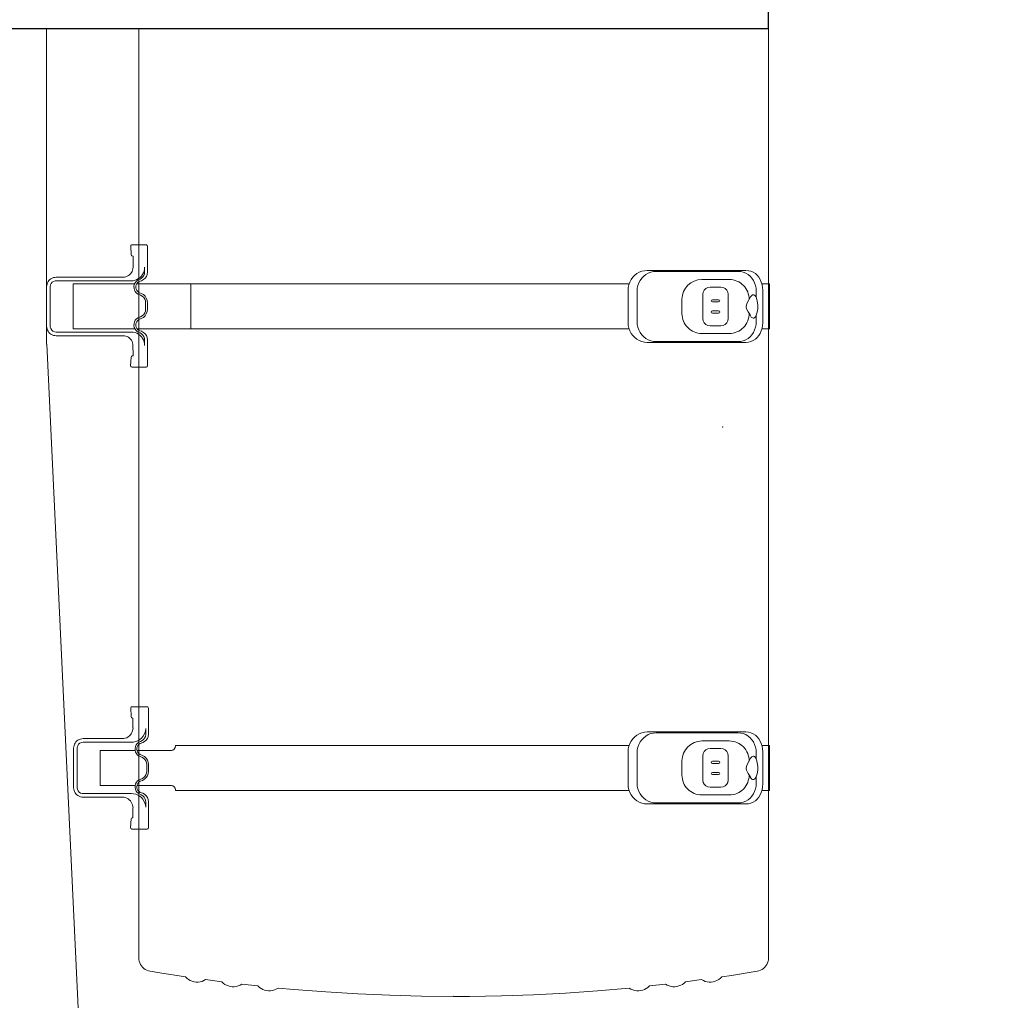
# Model space of a CAD drawing. Header units: millimetres. Extents: x 2204655785 to 2205143108, y 485765510 to 486291538.
# Tile 102 of 156: x 2204987336 to 2204988486, y 486184407 to 486185552. Entities that reach past the tile are written whole.
import ezdxf
from ezdxf.enums import TextEntityAlignment as Align
from ezdxf.lldxf.tags import DXFTag

# ---------------------------------------------------------------- set-up
doc = ezdxf.new("R2010")
doc.units = ezdxf.units.MM
doc.linetypes.add('НЕВИДИМАЯX2', pattern=[19.05, 12.7, -6.35])
for name, color, linetype in [('206ППР Панелевоз', 7, 'Continuous'), ('ППР_Автокран СКАТ-40', 7, 'Continuous'), ('ППР_Автокран_Опасная зона', 1, 'Continuous'), ('ППР_Опасная зона от крана', 1, 'Continuous'), ('ППР_Разрез', 5, 'Continuous'), ('ППР_Стрела', 7, 'Continuous')]:
    doc.layers.add(name, color=color, linetype=linetype)
doc.styles.add('ППРк_М1-1', font='GOST_Common Italic.ttf', dxfattribs={"height": 800})
doc.styles.add('ППРк_М1-1кран', font='GOST_Common Italic.ttf', dxfattribs={"width": 0.8, "height": 600})
tags = doc.linetypes.add('опасная зона_Кран', pattern='A,30,-8,4,-8,30,-8,4,-8,30,-8,4,[230,Bbox.shx,S=2.5,R=0,X=0,Y=-10],-6', length=148).pattern_tags.tags
tags[24] = DXFTag(74, 5)

# ---------------------------------------------------------------- blocks, each defined once
blk = doc.blocks.new('*U374')
at = {"layer": 'ППР_Опасная зона от крана', "linetype": 'опасная зона_Кран', "lineweight": 80, "ltscale": 100}
blk.add_arc((29475, 0), 54570, 270, 90, dxfattribs=at)
at = {"layer": 'ППР_Стрела', "linetype": 'НЕВИДИМАЯX2', "lineweight": 50, "ltscale": 100}
blk.add_arc((29475, 0), 38700, 270, 90, dxfattribs=at)
at = {"layer": 'ППР_Стрела', "linetype": 'Continuous', "lineweight": 100}
blk.add_arc((29475, 0), 35000, 270, 90, dxfattribs=at)
at = {"style": 'ППРк_М1-1', "width": 0.8}
for tag, p, height, flags in [('ОПАСНАЯ_ЗОНА', (25480.86, 21929.55), 800, 1), ('ОТЛЕТ_ГРУЗА', (25413.72, 20678.22), 800, 1), ('Кол-во_элементов', (2695.66, -1978.25), 1200, 8)]:
    blk.add_attdef(tag, p, '', height=height, dxfattribs=dict(at, flags=flags))
at = {"style": 'ППРк_М1-1', "width": 0.8, "flags": 8}
blk.add_attdef('МАРКА_КРАНА', text='', height=1200, dxfattribs=at).set_placement((8837.5, 818.17), align=Align.CENTER)
blk.add_attdef('ВЫСОТА', text='', height=1200, dxfattribs=at).set_placement((9134.89, -8454.02), align=Align.MIDDLE_CENTER)
at = {"layer": 'Defpoints', "style": 'ППРк_М1-1', "width": 0.8, "flags": 1}
for tag, p in [('МАКСИМАЛЬНАЯ_ДЛИНА_ГРУЗА', (25470.43, 19233.22)), ('ШИРИНА_ГРУЗА', (25397.01, 17803.51))]:
    blk.add_attdef(tag, p, '', height=800, dxfattribs=at)
at = {"layer": 'ППР_Разрез', "style": 'ППРк_М1-1кран', "width": 0.8, "flags": 8}
for tag, p in [('РАЗРЕЗ2', (-1027.85, 55181.17)), ('РАЗРЕЗ', (-1731.87, -54129.29))]:
    blk.add_attdef(tag, p, '', height=800, dxfattribs=at)
at = {"layer": 'ППР_Стрела', "style": 'ППРк_М1-1кран', "width": 0.8, "flags": 8}
for tag, p in [('ВЫСОТА_КРЮКА_ГОРИЗ', (-22781.64, 24557.61)), ('ВЫСОТА_КРЮКА_НАКЛ', (-23522.06, 23711.4)), ('ГАБАРИТ_СТРЕЛЫ', (-25019.84, 21408.72)), ('ВЫЛЕТ', (-19745.38, 16966.54))]:
    blk.add_attdef(tag, p, '', height=800, rotation=317, dxfattribs=at)
blk = doc.blocks.new('*U420')
at = {"layer": 'ППР_Опасная зона от крана', "linetype": 'опасная зона_Кран', "lineweight": 80, "ltscale": 100}
blk.add_arc((135, 0), 50270, 90, 270, dxfattribs=at)
at = {"layer": 'ППР_Стрела', "linetype": 'НЕВИДИМАЯX2', "lineweight": 50, "ltscale": 100}
blk.add_arc((135, 0), 38700, 90, 270, dxfattribs=at)
at = {"layer": 'ППР_Стрела', "linetype": 'Continuous', "lineweight": 100}
blk.add_arc((135, 0), 30700, 90, 270, dxfattribs=at)
at = {"style": 'ППРк_М1-1', "width": 0.8}
for tag, p, height, flags in [('ОПАСНАЯ_ЗОНА', (25480.86, 21929.55), 800, 1), ('ОТЛЕТ_ГРУЗА', (25413.72, 20678.22), 800, 1), ('Кол-во_элементов', (2695.66, -1978.25), 1200, 8)]:
    blk.add_attdef(tag, p, '', height=height, dxfattribs=dict(at, flags=flags))
at = {"style": 'ППРк_М1-1', "width": 0.8, "flags": 8}
blk.add_attdef('МАРКА_КРАНА', text='', height=1200, dxfattribs=at).set_placement((8837.5, 818.17), align=Align.CENTER)
blk.add_attdef('ВЫСОТА', text='', height=1200, dxfattribs=at).set_placement((9134.89, -8454.02), align=Align.MIDDLE_CENTER)
at = {"layer": 'Defpoints', "style": 'ППРк_М1-1', "width": 0.8, "flags": 1}
for tag, p in [('МАКСИМАЛЬНАЯ_ДЛИНА_ГРУЗА', (25470.43, 19233.22)), ('ШИРИНА_ГРУЗА', (25397.01, 17803.51))]:
    blk.add_attdef(tag, p, '', height=800, dxfattribs=at)
at = {"layer": 'ППР_Разрез', "style": 'ППРк_М1-1кран', "width": 0.8, "flags": 8}
for tag, p in [('РАЗРЕЗ2', (-1027.85, 55181.17)), ('РАЗРЕЗ', (-1731.87, -54129.29))]:
    blk.add_attdef(tag, p, '', height=800, dxfattribs=at)
at = {"layer": 'ППР_Стрела', "style": 'ППРк_М1-1кран', "width": 0.8, "flags": 8}
for tag, p in [('ВЫСОТА_КРЮКА_ГОРИЗ', (-19652.89, 21607.87)), ('ГАБАРИТ_СТРЕЛЫ', (-25019.84, 21408.72)), ('ВЫСОТА_КРЮКА_НАКЛ', (-20393.31, 20761.66)), ('ВЫЛЕТ', (-16616.63, 14016.8))]:
    blk.add_attdef(tag, p, '', height=800, rotation=317, dxfattribs=at)
blk = doc.blocks.new('*U53')
blk.add_lwpolyline([(7446.2, 1251.1), (4884, 1251.1), (4884, -1246.3), (7446.2, -1246.3)], close=True)
at = {"layer": '206ППР Панелевоз', "lineweight": 5}
for p, q in [((7446.2, 1251.1), (8502.5, 1251.1)), ((7742.1, 1242.8), (7739.2, 1241.6)), ((7745.2, 1243.7), (7742.1, 1242.8)), ((7796.8, 1252.3), (7744.3, 1252.3)), ((7744.3, 1252.3), (7744.3, 1243.5)), ((7748.4, 1244.3), (7745.2, 1243.7)), ((7751.7, 1244.5), (7748.4, 1244.3)), ((7789.5, 1244.5), (7751.7, 1244.5)), ((7789.5, 1244.5), (7792.8, 1244.3)), ((7792.8, 1244.3), (7796, 1243.7)), ((7796, 1243.7), (7799.1, 1242.8)), ((7796.8, 1252.3), (7796.8, 1243.5)), ((7799.1, 1242.8), (7802, 1241.6)), ((8280.8, 1242.8), (8277.9, 1241.6)), ((8283.9, 1243.7), (8280.8, 1242.8)), ((8335.5, 1252.3), (8283, 1252.3)), ((8283, 1252.3), (8283, 1243.5)), ((8287.1, 1244.3), (8283.9, 1243.7)), ((8290.4, 1244.5), (8287.1, 1244.3)), ((8328.2, 1244.5), (8290.4, 1244.5)), ((8328.2, 1244.5), (8331.5, 1244.3)), ((8331.5, 1244.3), (8334.7, 1243.7)), ((8334.7, 1243.7), (8337.8, 1242.8)), ((8335.5, 1252.3), (8335.5, 1243.5)), ((8337.8, 1242.8), (8340.7, 1241.6)), ((8502.5, 1251.1), (8531, 1251.1)), ((8531, 1251.1), (8533.1, 1251)), ((8533.1, 1251), (8535, 1250.6)), ((8535, 1250.6), (8536.9, 1250)), ((8536.9, 1250), (8538.8, 1249.1)), ((8538.8, 1249.1), (8540.4, 1248)), ((8540.4, 1248), (8542, 1246.7)), ((8542, 1246.7), (8543.3, 1245.2)), ((8543.3, 1245.2), (8544.5, 1243.6)), ((8544.5, 1243.6), (8545.4, 1241.8)), ((7729.5, 1230.6), (7728.8, 1227.8)), ((7730.7, 1233.3), (7729.5, 1230.6)), ((7732.2, 1235.8), (7730.7, 1233.3)), ((7734.2, 1238), (7732.2, 1235.8)), ((7736.5, 1240), (7734.2, 1238)), ((7737.6, 1231.8), (7735.3, 1229.7)), ((7739.2, 1241.6), (7736.5, 1240)), ((7740.2, 1233.6), (7737.6, 1231.8)), ((7743.1, 1235), (7740.2, 1233.6)), ((7746.2, 1236), (7743.1, 1235)), ((7749.4, 1236.6), (7746.2, 1236)), ((7752.7, 1236.8), (7749.4, 1236.6)), ((7760.3, 1236.8), (7752.7, 1236.8)), ((7757, 1233.9), (7756.9, 1233.1)), ((7756.9, 1233.1), (7757.1, 1232.4)), ((7757.4, 1234.7), (7757, 1233.9)), ((7757.1, 1232.4), (7757.6, 1231.7)), ((7758.1, 1235.5), (7757.4, 1234.7)), ((7757.6, 1231.7), (7759.2, 1230.3)), ((7759, 1236.2), (7758.1, 1235.5)), ((7760.9, 1237.1), (7759, 1236.2)), ((7764.5, 1238.1), (7760.9, 1237.1)), ((7768.8, 1238.6), (7764.5, 1238.1)), ((7773.3, 1238.6), (7768.8, 1238.6)), ((7777.4, 1237.9), (7773.3, 1238.6)), ((7780.9, 1236.8), (7777.4, 1237.9)), ((7788.4, 1236.8), (7780.9, 1236.8)), ((7783.1, 1235.5), (7780.9, 1236.8)), ((7780.9, 1229.8), (7782.9, 1231)), ((7782.9, 1231), (7783.6, 1231.7)), ((7783.8, 1234.7), (7783.1, 1235.5)), ((7783.6, 1231.7), (7784, 1232.4)), ((7784.1, 1233.9), (7783.8, 1234.7)), ((7784, 1232.4), (7784.2, 1233.1)), ((7784.2, 1233.1), (7784.1, 1233.9)), ((7788.4, 1236.8), (7791.7, 1236.6)), ((7791.7, 1236.6), (7794.9, 1236)), ((7794.9, 1236), (7798, 1235)), ((7798, 1235), (7800.9, 1233.6)), ((7800.9, 1233.6), (7803.6, 1231.8)), ((7802, 1241.6), (7804.6, 1240)), ((7803.6, 1231.8), (7805.9, 1229.7)), ((7804.6, 1240), (7806.9, 1238)), ((7806.9, 1238), (7808.9, 1235.8)), ((7808.9, 1235.8), (7810.5, 1233.3)), ((7810.5, 1233.3), (7811.6, 1230.6)), ((7811.6, 1230.6), (7812.3, 1227.8)), ((8268.2, 1230.6), (8267.5, 1227.8)), ((8269.3, 1233.3), (8268.2, 1230.6)), ((8270.9, 1235.8), (8269.3, 1233.3)), ((8272.9, 1238), (8270.9, 1235.8)), ((8275.2, 1240), (8272.9, 1238)), ((8276.3, 1231.8), (8274, 1229.7)), ((8277.9, 1241.6), (8275.2, 1240)), ((8278.9, 1233.6), (8276.3, 1231.8)), ((8281.8, 1235), (8278.9, 1233.6)), ((8284.9, 1236), (8281.8, 1235)), ((8288.1, 1236.6), (8284.9, 1236)), ((8291.4, 1236.8), (8288.1, 1236.6)), ((8299, 1236.8), (8291.4, 1236.8)), ((8295.7, 1233.9), (8295.6, 1233.1)), ((8295.6, 1233.1), (8295.8, 1232.4)), ((8296.1, 1234.7), (8295.7, 1233.9)), ((8295.8, 1232.4), (8296.3, 1231.7)), ((8296.8, 1235.5), (8296.1, 1234.7)), ((8296.3, 1231.7), (8297.9, 1230.3)), ((8297.7, 1236.2), (8296.8, 1235.5)), ((8299.6, 1237.1), (8297.7, 1236.2)), ((8303.2, 1238.1), (8299.6, 1237.1)), ((8307.5, 1238.6), (8303.2, 1238.1)), ((8312, 1238.6), (8307.5, 1238.6)), ((8316.1, 1237.9), (8312, 1238.6)), ((8319.6, 1236.8), (8316.1, 1237.9)), ((8327.1, 1236.8), (8319.6, 1236.8)), ((8321.8, 1235.5), (8319.6, 1236.8)), ((8319.6, 1229.8), (8321.6, 1231)), ((8321.6, 1231), (8322.3, 1231.7)), ((8322.4, 1234.7), (8321.8, 1235.5)), ((8322.3, 1231.7), (8322.7, 1232.4)), ((8322.8, 1233.9), (8322.4, 1234.7)), ((8322.7, 1232.4), (8322.9, 1233.1)), ((8322.9, 1233.1), (8322.8, 1233.9)), ((8327.1, 1236.8), (8330.4, 1236.6)), ((8330.4, 1236.6), (8333.6, 1236)), ((8333.6, 1236), (8336.7, 1235)), ((8336.7, 1235), (8339.6, 1233.6)), ((8339.6, 1233.6), (8342.2, 1231.8)), ((8340.7, 1241.6), (8343.3, 1240)), ((8342.2, 1231.8), (8344.6, 1229.7)), ((8343.3, 1240), (8345.6, 1238)), ((8345.6, 1238), (8347.6, 1235.8)), ((8347.6, 1235.8), (8349.2, 1233.3)), ((8349.2, 1233.3), (8350.3, 1230.6)), ((8350.3, 1230.6), (8351, 1227.8)), ((8545.4, 1241.8), (8546.1, 1239.9)), ((8546.1, 1239.9), (8546.6, 1238)), ((8546.6, 1238), (8551.4, 1207.9)), ((7728.8, 1227.8), (7728.6, 1224.7)), ((7728.6, 1224.7), (7728.6, 1109.6)), ((7730.6, 1221.7), (7729.9, 1218.7)), ((7731.7, 1224.6), (7730.6, 1221.7)), ((7733.3, 1227.3), (7731.7, 1224.6)), ((7735.3, 1229.7), (7733.3, 1227.3)), ((7759.2, 1230.3), (7766.5, 1226.2)), ((7766.5, 1226.2), (7768.8, 1225.3)), ((7768.8, 1225.3), (7770.7, 1225)), ((7770.7, 1225), (7771.4, 1225.1)), ((7771.4, 1225.1), (7773.4, 1225.6)), ((7773.4, 1225.6), (7777, 1227.6)), ((7777, 1227.6), (7780.5, 1229.6)), ((7780.5, 1229.6), (7780.9, 1229.8)), ((7780.9, 1229.8), (7780.9, 1229.8)), ((7805.9, 1229.7), (7807.9, 1227.3)), ((7807.9, 1227.3), (7809.4, 1224.6)), ((7809.4, 1224.6), (7810.6, 1221.7)), ((7810.6, 1221.7), (7811.3, 1218.7)), ((7812.3, 1227.8), (7812.6, 1224.7)), ((7812.6, 1224.7), (7812.6, 1109.6)), ((8267.5, 1227.8), (8267.3, 1224.7)), ((8267.3, 1224.7), (8267.3, 1109.6)), ((8269.2, 1221.7), (8268.5, 1218.7)), ((8270.4, 1224.6), (8269.2, 1221.7)), ((8272, 1227.3), (8270.4, 1224.6)), ((8274, 1229.7), (8272, 1227.3)), ((8297.9, 1230.3), (8305.2, 1226.2)), ((8305.2, 1226.2), (8307.5, 1225.3)), ((8307.5, 1225.3), (8309.4, 1225)), ((8309.4, 1225), (8310, 1225.1)), ((8310, 1225.1), (8312, 1225.6)), ((8312, 1225.6), (8315.7, 1227.6)), ((8315.7, 1227.6), (8319.2, 1229.6)), ((8319.2, 1229.6), (8319.6, 1229.8)), ((8319.6, 1229.8), (8319.6, 1229.8)), ((8344.6, 1229.7), (8346.6, 1227.3)), ((8346.6, 1227.3), (8348.1, 1224.6)), ((8348.1, 1224.6), (8349.3, 1221.7)), ((8349.3, 1221.7), (8350, 1218.7)), ((8351, 1227.8), (8351.3, 1224.7)), ((8351.3, 1224.7), (8351.3, 1109.6)), ((7729.9, 1218.7), (7729.6, 1215.5)), ((7729.6, 1215.5), (7729.6, 1120.1)), ((7811.3, 1218.7), (7811.5, 1215.5)), ((7811.5, 1215.5), (7811.5, 1120.1)), ((8268.5, 1218.7), (8268.3, 1215.5)), ((8268.3, 1215.5), (8268.3, 1120.1)), ((8350, 1218.7), (8350.2, 1215.5)), ((8350.2, 1215.5), (8350.2, 1120.1)), ((8551.4, 1207.9), (8553.1, 1196.6)), ((7739.1, 1205.4), (7739.1, 1173.2)), ((7748, 1195.6), (7748.4, 1198.2)), ((7748.4, 1198.2), (7749.6, 1200.5)), ((7749.6, 1200.5), (7751.4, 1202.4)), ((7751.4, 1202.4), (7753.8, 1203.6)), ((7753.8, 1203.6), (7756.4, 1204)), ((7756.4, 1204), (7784.8, 1204)), ((7756.4, 1204), (7756.4, 1204)), ((7784.8, 1204), (7787.4, 1203.6)), ((7787.4, 1203.6), (7789.7, 1202.4)), ((7789.7, 1202.4), (7791.6, 1200.5)), ((7791.6, 1200.5), (7792.8, 1198.2)), ((7792.8, 1198.2), (7793.2, 1195.6)), ((7802.1, 1205.4), (7802.1, 1173.2)), ((8277.8, 1205.4), (8277.8, 1173.2)), ((8286.7, 1195.6), (8287.1, 1198.2)), ((8287.1, 1198.2), (8288.3, 1200.5)), ((8288.3, 1200.5), (8290.1, 1202.4)), ((8290.1, 1202.4), (8292.5, 1203.6)), ((8292.5, 1203.6), (8295.1, 1204)), ((8295.1, 1204), (8323.5, 1204)), ((8295.1, 1204), (8295.1, 1204)), ((8323.5, 1204), (8326.1, 1203.6)), ((8326.1, 1203.6), (8328.4, 1202.4)), ((8328.4, 1202.4), (8330.3, 1200.5)), ((8330.3, 1200.5), (8331.5, 1198.2)), ((8331.5, 1198.2), (8331.9, 1195.6)), ((8340.8, 1205.4), (8340.8, 1173.2)), ((8553.1, 1196.6), (8554.7, 1195)), ((7748, 1182.9), (7748, 1195.6)), ((7762.7, 1192.9), (7762.7, 1185.6)), ((7765.3, 1192.9), (7765.3, 1185.6)), ((7775.8, 1192.9), (7775.8, 1185.6)), ((7778.4, 1192.9), (7778.4, 1185.6)), ((7793.2, 1195.6), (7793.2, 1182.9)), ((8286.7, 1182.9), (8286.7, 1195.6)), ((8301.4, 1192.9), (8301.4, 1185.6)), ((8304, 1192.9), (8304, 1185.6)), ((8314.5, 1192.9), (8314.5, 1185.6)), ((8317.1, 1192.9), (8317.1, 1185.6)), ((8331.9, 1195.6), (8331.9, 1182.9)), ((8554.7, 1195), (8556.2, 1193.1)), ((8556.2, 1193.1), (8557.3, 1191)), ((8557.3, 1191), (8558.2, 1188.9)), ((8558.2, 1188.9), (8558.9, 1186.6)), ((8558.9, 1186.6), (8559.2, 1184.3)), ((7748.4, 1180.3), (7748, 1182.9)), ((7749.6, 1178), (7748.4, 1180.3)), ((7751.4, 1176.1), (7749.6, 1178)), ((7753.8, 1174.9), (7751.4, 1176.1)), ((7756.4, 1174.5), (7753.8, 1174.9)), ((7784.8, 1174.5), (7756.4, 1174.5)), ((7787.4, 1174.9), (7784.8, 1174.5)), ((7789.7, 1176.1), (7787.4, 1174.9)), ((7791.6, 1178), (7789.7, 1176.1)), ((7792.8, 1180.3), (7791.6, 1178)), ((7793.2, 1182.9), (7792.8, 1180.3)), ((8287.1, 1180.3), (8286.7, 1182.9)), ((8288.3, 1178), (8287.1, 1180.3)), ((8290.1, 1176.1), (8288.3, 1178)), ((8292.5, 1174.9), (8290.1, 1176.1)), ((8295.1, 1174.5), (8292.5, 1174.9)), ((8323.5, 1174.5), (8295.1, 1174.5)), ((8326.1, 1174.9), (8323.5, 1174.5)), ((8328.4, 1176.1), (8326.1, 1174.9)), ((8330.3, 1178), (8328.4, 1176.1)), ((8331.5, 1180.3), (8330.3, 1178)), ((8331.9, 1182.9), (8331.5, 1180.3)), ((8557.5, 1175.1), (8556.4, 1173.1)), ((8558.4, 1177.3), (8557.5, 1175.1)), ((8559, 1179.6), (8558.4, 1177.3)), ((8559.2, 1181.9), (8559, 1179.6)), ((8559.2, 1184.3), (8559.2, 1181.9)), ((8556.4, 1173.1), (8558.9, 1154.3)), ((7779, 1150.1), (7762.2, 1150.1)), ((8317.7, 1150.1), (8300.9, 1150.1)), ((8558.9, 1154.3), (8560.5, 1152.6)), ((8560.5, 1152.6), (8561.9, 1150.7)), ((8561.9, 1150.7), (8563, 1148.7)), ((8563, 1148.7), (8563.8, 1146.5)), ((8563.8, 1146.5), (8564.4, 1144.2)), ((8564.4, 1144.2), (8564.7, 1141.9)), ((8564.7, 1139.6), (8564.4, 1137.3)), ((8564.7, 1141.9), (8564.7, 1139.6)), ((8562.9, 1132.8), (8561.7, 1130.8)), ((8561.7, 1130.8), (8563.8, 1112)), ((8563.8, 1135), (8562.9, 1132.8)), ((8564.4, 1137.3), (8563.8, 1135)), ((7729.9, 1116.9), (7729.6, 1120.1)), ((7730.6, 1113.8), (7729.9, 1116.9)), ((7811.3, 1116.9), (7810.6, 1113.8)), ((7811.5, 1120.1), (7811.3, 1116.9)), ((8268.5, 1116.9), (8268.3, 1120.1)), ((8269.2, 1113.8), (8268.5, 1116.9)), ((8350, 1116.9), (8349.3, 1113.8)), ((8350.2, 1120.1), (8350, 1116.9)), ((7728.6, 1109.6), (7728.8, 1106.4)), ((7728.8, 1106.4), (7729.5, 1103.2)), ((7731.7, 1110.8), (7730.6, 1113.8)), ((7733.3, 1107.9), (7731.7, 1110.8)), ((7735.3, 1105.4), (7733.3, 1107.9)), ((7737.6, 1103.1), (7735.3, 1105.4)), ((7805.9, 1105.4), (7803.6, 1103.1)), ((7807.9, 1107.9), (7805.9, 1105.4)), ((7809.4, 1110.8), (7807.9, 1107.9)), ((7810.6, 1113.8), (7809.4, 1110.8)), ((7812.3, 1106.4), (7811.6, 1103.2)), ((7812.6, 1109.6), (7812.3, 1106.4)), ((8267.3, 1109.6), (8267.5, 1106.4)), ((8267.5, 1106.4), (8268.2, 1103.2)), ((8270.4, 1110.8), (8269.2, 1113.8)), ((8272, 1107.9), (8270.4, 1110.8)), ((8274, 1105.4), (8272, 1107.9)), ((8276.3, 1103.1), (8274, 1105.4)), ((8344.6, 1105.4), (8342.2, 1103.1)), ((8346.6, 1107.9), (8344.6, 1105.4)), ((8348.1, 1110.8), (8346.6, 1107.9)), ((8349.3, 1113.8), (8348.1, 1110.8)), ((8351, 1106.4), (8350.3, 1103.2)), ((8351.3, 1109.6), (8351, 1106.4)), ((8563.8, 1112), (8565.4, 1110.3)), ((8565.4, 1110.3), (8566.7, 1108.4)), ((8566.7, 1108.4), (8567.8, 1106.3)), ((8567.8, 1106.3), (8568.6, 1104.2)), ((8568.6, 1104.2), (8569.1, 1101.9)), ((7729.5, 1103.2), (7730.7, 1100.2)), ((7730.7, 1100.2), (7732.2, 1097.4)), ((7732.2, 1097.4), (7734.2, 1094.9)), ((7734.2, 1094.9), (7736.5, 1092.6)), ((7736.5, 1092.6), (7739.2, 1090.7)), ((7740.2, 1101.2), (7737.6, 1103.1)), ((7743.1, 1099.6), (7740.2, 1101.2)), ((7746.2, 1098.5), (7743.1, 1099.6)), ((7749.4, 1097.8), (7746.2, 1098.5)), ((7752.7, 1097.6), (7749.4, 1097.8)), ((7788.4, 1097.6), (7752.7, 1097.6)), ((7791.7, 1097.8), (7788.4, 1097.6)), ((7794.9, 1098.5), (7791.7, 1097.8)), ((7798, 1099.6), (7794.9, 1098.5)), ((7800.9, 1101.2), (7798, 1099.6)), ((7803.6, 1103.1), (7800.9, 1101.2)), ((7804.6, 1092.6), (7802, 1090.7)), ((7806.9, 1094.9), (7804.6, 1092.6)), ((7808.9, 1097.4), (7806.9, 1094.9)), ((7810.5, 1100.2), (7808.9, 1097.4)), ((7811.6, 1103.2), (7810.5, 1100.2)), ((8268.2, 1103.2), (8269.3, 1100.2)), ((8269.3, 1100.2), (8270.9, 1097.4)), ((8270.9, 1097.4), (8272.9, 1094.9)), ((8272.9, 1094.9), (8275.2, 1092.6)), ((8275.2, 1092.6), (8277.9, 1090.7)), ((8278.9, 1101.2), (8276.3, 1103.1)), ((8281.8, 1099.6), (8278.9, 1101.2)), ((8284.9, 1098.5), (8281.8, 1099.6)), ((8288.1, 1097.8), (8284.9, 1098.5)), ((8291.4, 1097.6), (8288.1, 1097.8)), ((8327.1, 1097.6), (8291.4, 1097.6)), ((8330.4, 1097.8), (8327.1, 1097.6)), ((8333.6, 1098.5), (8330.4, 1097.8)), ((8336.7, 1099.6), (8333.6, 1098.5)), ((8339.6, 1101.2), (8336.7, 1099.6)), ((8342.2, 1103.1), (8339.6, 1101.2)), ((8343.3, 1092.6), (8340.7, 1090.7)), ((8345.6, 1094.9), (8343.3, 1092.6)), ((8347.6, 1097.4), (8345.6, 1094.9)), ((8349.2, 1100.2), (8347.6, 1097.4)), ((8350.3, 1103.2), (8349.2, 1100.2)), ((8568.3, 1092.7), (8567.4, 1090.5)), ((8568.9, 1094.9), (8568.3, 1092.7)), ((8569.3, 1097.2), (8568.9, 1094.9)), ((8569.1, 1101.9), (8569.4, 1099.6)), ((8569.4, 1099.6), (8569.3, 1097.2)), ((7739.2, 1090.7), (7742.1, 1089.1)), ((7742.1, 1089.1), (7745.2, 1088)), ((7744.3, 1088.3), (7744.3, 591.1)), ((7745.2, 1088), (7748.4, 1087.3)), ((7748.4, 1087.3), (7751.7, 1087.1)), ((7789.5, 1087.1), (7751.7, 1087.1)), ((7792.8, 1087.3), (7789.5, 1087.1)), ((7796, 1088), (7792.8, 1087.3)), ((7799.1, 1089.1), (7796, 1088)), ((7796.8, 1088.3), (7796.8, 591.1)), ((7802, 1090.7), (7799.1, 1089.1)), ((8277.9, 1090.7), (8280.8, 1089.1)), ((8280.8, 1089.1), (8283.9, 1088)), ((8283, 1088.3), (8283, 558.5)), ((8283.9, 1088), (8287.1, 1087.3)), ((8287.1, 1087.3), (8290.4, 1087.1)), ((8328.2, 1087.1), (8290.4, 1087.1)), ((8331.5, 1087.3), (8328.2, 1087.1)), ((8334.7, 1088), (8331.5, 1087.3)), ((8337.8, 1089.1), (8334.7, 1088)), ((8335.5, 1088.3), (8335.5, 558.5)), ((8340.7, 1090.7), (8337.8, 1089.1)), ((8567.4, 1090.5), (8566.2, 1088.5)), ((8566.2, 1088.5), (8569.4, 1051.3)), ((8569.4, 1051.3), (8572, 1014.1)), ((8572, 1014.1), (8574, 976.8)), ((8574, 976.8), (8575.3, 939.4)), ((8575.3, 939.4), (8575.9, 902.1)), ((8575.9, 902.1), (8576, 883.4)), ((8576, 883.4), (8575.7, 846)), ((8575.7, 846), (8574.7, 808.7)), ((8574.7, 808.7), (8573.1, 771.4)), ((8573.1, 771.4), (8570.8, 734.1)), ((8570.8, 734.1), (8567.9, 696.9)), ((8567.9, 696.9), (8566.2, 678.3)), ((8566.2, 678.3), (8567.4, 676.3)), ((8567.4, 676.3), (8568.3, 674.1)), ((8568.3, 674.1), (8568.9, 671.9)), ((8568.9, 671.9), (8569.3, 669.6)), ((8569.4, 667.2), (8569.1, 664.9)), ((8569.3, 669.6), (8569.4, 667.2)), ((8565.4, 656.5), (8563.8, 654.7)), ((8566.7, 658.4), (8565.4, 656.5)), ((8567.8, 660.5), (8566.7, 658.4)), ((8568.6, 662.6), (8567.8, 660.5)), ((8569.1, 664.9), (8568.6, 662.6)), ((8563.8, 654.7), (8561.7, 636)), ((8561.7, 636), (8562.9, 634)), ((8562.9, 634), (8563.8, 631.8)), ((8563.8, 631.8), (8564.4, 629.5)), ((8564.4, 622.5), (8563.8, 620.3)), ((8564.4, 629.5), (8564.7, 627.2)), ((8564.7, 624.9), (8564.4, 622.5)), ((8564.7, 627.2), (8564.7, 624.9)), ((8558.9, 612.5), (8556.4, 593.7)), ((8560.5, 614.2), (8558.9, 612.5)), ((8561.9, 616), (8560.5, 614.2)), ((8563, 618.1), (8561.9, 616)), ((8563.8, 620.3), (8563, 618.1)), ((7744.3, 591.1), (7744.3, 577.2)), ((7796.8, 591.1), (7796.8, 577.2)), ((8556.4, 593.7), (8557.5, 591.7)), ((8557.5, 591.7), (8558.4, 589.5)), ((8558.4, 589.5), (8559, 587.2)), ((8559, 587.2), (8559.2, 584.9)), ((7744.3, 577.2), (7744.3, 576.5)), ((7796.8, 576.5), (7744.3, 576.5)), ((7744.3, 576.5), (7744.3, 575.9)), ((7744.3, 575.9), (7744.3, 517.4)), ((7796.8, 577.2), (7796.8, 576.5)), ((7796.8, 576.5), (7796.8, 575.9)), ((7796.8, 575.9), (7796.8, 517.4)), ((8557.3, 575.7), (8556.2, 573.7)), ((8558.2, 577.9), (8557.3, 575.7)), ((8558.9, 580.2), (8558.2, 577.9)), ((8559.2, 582.5), (8558.9, 580.2)), ((8559.2, 584.9), (8559.2, 582.5)), ((8553.1, 570.2), (8548.4, 540.1)), ((8554.7, 571.8), (8553.1, 570.2)), ((8556.2, 573.7), (8554.7, 571.8)), ((8283.5, 558.5), (8283, 558.5)), ((8285.5, 558.2), (8283.5, 558.5)), ((8287.3, 557.1), (8285.5, 558.2)), ((8288.4, 555.6), (8287.3, 557.1)), ((8288.8, 553.7), (8288.4, 555.6)), ((8288.8, 553.7), (8288.8, 513.6)), ((8330.1, 555.6), (8329.7, 553.7)), ((8329.7, 553.7), (8329.7, 513.6)), ((8331.3, 557.1), (8330.1, 555.6)), ((8333, 558.2), (8331.3, 557.1)), ((8335, 558.5), (8333, 558.2)), ((8335.5, 558.5), (8335, 558.5)), ((8548.4, 540.1), (8546.6, 528.8)), ((7698.8, 524.8), (7698.6, 507.8)), ((7699.4, 525.4), (7698.8, 524.8)), ((7700.2, 525.7), (7699.4, 525.4)), ((7730.6, 525.7), (7700.2, 525.7)), ((7727.1, 522.4), (7724.9, 522.5)), ((7724.9, 522.5), (7730.2, 522.5)), ((7729.3, 521.9), (7727.1, 522.4)), ((7731.4, 521.1), (7729.3, 521.9)), ((7730.2, 522.5), (7732.3, 522.3)), ((7733.2, 525.4), (7730.6, 525.7)), ((7733.4, 520.1), (7731.4, 521.1)), ((7732.3, 522.3), (7734.3, 521.6)), ((7735.5, 524.5), (7733.2, 525.4)), ((7735.2, 518.7), (7733.4, 520.1)), ((7734.3, 521.6), (7736.1, 520.5)), ((7736.8, 517.1), (7735.2, 518.7)), ((7737.6, 523), (7735.5, 524.5)), ((7736.1, 520.5), (7737.6, 519)), ((7739.3, 521.1), (7737.6, 523)), ((7737.6, 519), (7738.7, 517.2)), ((7740.5, 518.9), (7739.3, 521.1)), ((7741.5, 516), (7740.5, 518.9)), ((7755.5, 518.6), (7754.4, 515.8)), ((7756.8, 521), (7755.5, 518.6)), ((7756.2, 514.8), (7757.4, 517.8)), ((7758.7, 523), (7756.8, 521)), ((7757.4, 517.8), (7758.5, 519.7)), ((7758.5, 519.7), (7760, 521.4)), ((7760.9, 524.4), (7758.7, 523)), ((7760, 521.4), (7761.9, 522.6)), ((7763.5, 525.4), (7760.9, 524.4)), ((7761.9, 522.6), (7764, 523.3)), ((7766.2, 525.7), (7763.5, 525.4)), ((7764, 523.3), (7766.2, 523.6)), ((7773.9, 525.7), (7766.2, 525.7)), ((7766.2, 523.6), (7773.9, 523.6)), ((7776.6, 525.4), (7773.9, 525.7)), ((7773.9, 523.6), (7776.1, 523.3)), ((7776.1, 523.3), (7778.2, 522.6)), ((7779.2, 524.4), (7776.6, 525.4)), ((7778.2, 522.6), (7780.1, 521.4)), ((7781.4, 523), (7779.2, 524.4)), ((7780.1, 521.4), (7781.6, 519.7)), ((7783.3, 521), (7781.4, 523)), ((7781.6, 519.7), (7782.7, 517.8)), ((7782.7, 517.8), (7783.9, 514.8)), ((7784.6, 518.6), (7783.3, 521)), ((7785.7, 515.8), (7784.6, 518.6)), ((7799.6, 518.9), (7798.6, 516)), ((7800.8, 521.1), (7799.6, 518.9)), ((7802.5, 523), (7800.8, 521.1)), ((7801.4, 517.2), (7802.5, 519)), ((7804.6, 524.5), (7802.5, 523)), ((7802.5, 519), (7804, 520.5)), ((7804, 520.5), (7805.8, 521.6)), ((7805.9, 518.7), (7804.3, 517.1)), ((7806.9, 525.4), (7804.6, 524.5)), ((7805.8, 521.6), (7807.8, 522.3)), ((7807.7, 520.1), (7805.9, 518.7)), ((7809.5, 525.7), (7806.9, 525.4)), ((7809.7, 521.1), (7807.7, 520.1)), ((7807.8, 522.3), (7809.9, 522.5)), ((7839.9, 525.7), (7809.5, 525.7)), ((7811.8, 521.9), (7809.7, 521.1)), ((7809.9, 522.5), (7816.3, 522.5)), ((7814, 522.4), (7811.8, 521.9)), ((7816.3, 522.5), (7814, 522.4)), ((7840.5, 525.6), (7839.9, 525.7)), ((7841.2, 525), (7840.5, 525.6)), ((7841.5, 524.1), (7841.2, 525)), ((7841.5, 507.8), (7841.5, 524.1)), ((8238, 526.1), (8237.9, 507.7)), ((8238.6, 526.7), (8238, 526.1)), ((8239.4, 527), (8238.6, 526.7)), ((8269.9, 527), (8239.4, 527)), ((8270.4, 523.8), (8263.4, 523.8)), ((8263.4, 523.8), (8263.4, 523.8)), ((8263.4, 523.8), (8266.4, 523.4)), ((8266.4, 523.4), (8269.3, 522.4)), ((8269.3, 522.4), (8272, 520.9)), ((8272.4, 526.7), (8269.9, 527)), ((8272.5, 523.3), (8270.4, 523.8)), ((8272, 520.9), (8274.6, 518.8)), ((8274.8, 525.8), (8272.4, 526.7)), ((8274.4, 522.4), (8272.5, 523.3)), ((8276.1, 521.1), (8274.4, 522.4)), ((8274.6, 518.8), (8276.2, 516.8)), ((8276.8, 524.3), (8274.8, 525.8)), ((8277.4, 519.5), (8276.1, 521.1)), ((8278.5, 522.4), (8276.8, 524.3)), ((8278.3, 517.6), (8277.4, 519.5)), ((8279.3, 515.6), (8278.3, 517.6)), ((8278.3, 517.6), (8278.3, 517.6)), ((8279.7, 520.2), (8278.5, 522.4)), ((8280.7, 517.3), (8279.7, 520.2)), ((8294.7, 519.9), (8293.6, 517.1)), ((8296.1, 522.3), (8294.7, 519.9)), ((8296.7, 519.1), (8295.5, 516.1)), ((8297.9, 524.3), (8296.1, 522.3)), ((8297.8, 521), (8296.7, 519.1)), ((8299.3, 522.7), (8297.8, 521)), ((8300.2, 525.7), (8297.9, 524.3)), ((8301.1, 523.9), (8299.3, 522.7)), ((8302.7, 526.7), (8300.2, 525.7)), ((8303.2, 524.6), (8301.1, 523.9)), ((8305.4, 527), (8302.7, 526.7)), ((8305.4, 524.9), (8303.2, 524.6)), ((8313.2, 527), (8305.4, 527)), ((8313.2, 524.9), (8305.4, 524.9)), ((8315.8, 526.7), (8313.2, 527)), ((8315.4, 524.6), (8313.2, 524.9)), ((8317.4, 523.9), (8315.4, 524.6)), ((8318.4, 525.7), (8315.8, 526.7)), ((8319.3, 522.7), (8317.4, 523.9)), ((8320.6, 524.3), (8318.4, 525.7)), ((8320.8, 521), (8319.3, 522.7)), ((8322.5, 522.3), (8320.6, 524.3)), ((8321.9, 519.1), (8320.8, 521)), ((8323.1, 516.1), (8321.9, 519.1)), ((8323.8, 519.9), (8322.5, 522.3)), ((8324.9, 517.1), (8323.8, 519.9)), ((8338.8, 520.2), (8337.9, 517.3)), ((8340, 522.4), (8338.8, 520.2)), ((8340.6, 518.5), (8339.3, 515.6)), ((8341.7, 524.3), (8340, 522.4)), ((8341.8, 520.3), (8340.6, 518.5)), ((8343.8, 525.8), (8341.7, 524.3)), ((8343.3, 521.8), (8341.8, 520.3)), ((8342.3, 516.8), (8343.9, 518.8)), ((8345, 522.9), (8343.3, 521.8)), ((8346.1, 526.7), (8343.8, 525.8)), ((8343.9, 518.8), (8345.7, 520.3)), ((8347, 523.6), (8345, 522.9)), ((8345.7, 520.3), (8348.3, 522)), ((8348.7, 527), (8346.1, 526.7)), ((8349.1, 523.8), (8347, 523.6)), ((8348.3, 522), (8351.1, 523.1)), ((8379.1, 527), (8348.7, 527)), ((8355.2, 523.8), (8349.1, 523.8)), ((8351.1, 523.1), (8354.1, 523.8)), ((8354.1, 523.8), (8355.2, 523.8)), ((8379.8, 526.8), (8379.1, 527)), ((8380.4, 526.3), (8379.8, 526.8)), ((8380.7, 525.4), (8380.4, 526.3)), ((8380.7, 507.7), (8380.7, 525.4)), ((8538.8, 517.7), (8536.9, 516.8)), ((8540.4, 518.8), (8538.8, 517.7)), ((8542, 520.1), (8540.4, 518.8)), ((8543.3, 521.5), (8542, 520.1)), ((8544.5, 523.2), (8543.3, 521.5)), ((8545.4, 525), (8544.5, 523.2)), ((8546.1, 526.9), (8545.4, 525)), ((8546.6, 528.8), (8546.1, 526.9)), ((8531, 515.7), (7446.2, 515.7)), ((7698.6, 507.8), (7698.8, 507.1)), ((7698.8, 507.1), (7699.2, 506.5)), ((7699.2, 506.5), (7699.9, 506.2)), ((7699.9, 506.2), (7710.3, 506.8)), ((7710.3, 506.8), (7711.1, 507.1)), ((7711.1, 507.1), (7711.6, 507.7)), ((7711.6, 507.7), (7711.8, 508.9)), ((7711.8, 508.9), (7724.9, 508.9)), ((7724.9, 508.9), (7726.5, 508.8)), ((7726.5, 508.8), (7728.1, 508.4)), ((7728.1, 508.4), (7729.7, 507.8)), ((7729.7, 507.8), (7731.1, 507)), ((7731.1, 507), (7732.4, 506.1)), ((7732.4, 506.1), (7733.6, 504.9)), ((7738.1, 515.3), (7736.8, 517.1)), ((7739.2, 513.4), (7738.1, 515.3)), ((7738.7, 517.2), (7740, 514.3)), ((7740, 511.3), (7739.2, 513.4)), ((7740, 514.3), (7741.4, 512.6)), ((7740.5, 509.1), (7740, 511.3)), ((7740.6, 506.8), (7740.5, 509.1)), ((7740.6, 419.1), (7740.6, 506.8)), ((7740.6, 506.8), (7740.6, 506.8)), ((7741.4, 512.6), (7743.1, 511.3)), ((7742.4, 514.6), (7741.5, 516)), ((7743.7, 513.4), (7742.4, 514.6)), ((7743.1, 511.3), (7745.1, 510.4)), ((7745.3, 512.6), (7743.7, 513.4)), ((7744.3, 517.4), (7744.3, 513.2)), ((7744.3, 510.7), (7744.3, 439.1)), ((7745.1, 510.4), (7747.2, 510)), ((7747, 512.1), (7745.3, 512.6)), ((7748.7, 512.1), (7747, 512.1)), ((7747.2, 510), (7749.4, 510.1)), ((7750.4, 512.5), (7748.7, 512.1)), ((7749.4, 510.1), (7751.4, 510.6)), ((7752, 513.2), (7750.4, 512.5)), ((7751.4, 510.6), (7753.3, 511.6)), ((7753.3, 514.4), (7752, 513.2)), ((7754.4, 515.8), (7753.3, 514.4)), ((7753.3, 511.6), (7755, 513)), ((7755, 513), (7756.2, 514.8)), ((7783.9, 514.8), (7785.1, 513)), ((7785.1, 513), (7786.7, 511.6)), ((7786.8, 514.4), (7785.7, 515.8)), ((7786.7, 511.6), (7788.7, 510.6)), ((7788.1, 513.2), (7786.8, 514.4)), ((7789.7, 512.5), (7788.1, 513.2)), ((7788.7, 510.6), (7790.7, 510.1)), ((7791.4, 512.1), (7789.7, 512.5)), ((7790.7, 510.1), (7792.9, 510)), ((7793.1, 512.1), (7791.4, 512.1)), ((7792.9, 510), (7795, 510.4)), ((7794.8, 512.6), (7793.1, 512.1)), ((7796.4, 513.4), (7794.8, 512.6)), ((7795, 510.4), (7797, 511.3)), ((7797.7, 514.6), (7796.4, 513.4)), ((7796.8, 517.4), (7796.8, 513.9)), ((7796.8, 439), (7796.8, 511.2)), ((7796.8, 510.6), (7796.8, 510.5)), ((7797, 511.3), (7798.7, 512.6)), ((7798.6, 516), (7797.7, 514.6)), ((7798.7, 512.6), (7800.1, 514.3)), ((7800.1, 514.3), (7801.4, 517.2)), ((7800.7, 509.1), (7800.5, 419.1)), ((7801.1, 511.3), (7800.7, 509.1)), ((7801.9, 513.4), (7801.1, 511.3)), ((7803, 515.3), (7801.9, 513.4)), ((7804.3, 517.1), (7803, 515.3)), ((7807.5, 504.9), (7808.7, 506.1)), ((7808.7, 506.1), (7810, 507)), ((7810, 507), (7811.5, 507.8)), ((7811.5, 507.8), (7813, 508.4)), ((7813, 508.4), (7814.6, 508.8)), ((7814.6, 508.8), (7828.3, 508.9)), ((7828.3, 508.9), (7828.4, 507.9)), ((7828.4, 507.9), (7828.8, 507.2)), ((7828.8, 507.2), (7829.6, 506.8)), ((7829.6, 506.8), (7839.8, 506.1)), ((7839.8, 506.1), (7840.6, 506.4)), ((7840.6, 506.4), (7841.2, 506.9)), ((7841.2, 506.9), (7841.5, 507.8)), ((8237.9, 507.7), (8238.1, 506.8)), ((8238.1, 506.8), (8238.8, 506.2)), ((8238.8, 506.2), (8249.5, 506.7)), ((8249.5, 506.7), (8250.3, 507)), ((8250.3, 507), (8250.9, 507.7)), ((8250.9, 507.7), (8251, 508.8)), ((8251, 508.8), (8262.5, 508.8)), ((8262.5, 508.9), (8262.5, 508.8)), ((8262.5, 508.8), (8262.5, 508.9)), ((8262.5, 508.9), (8264.3, 508.7)), ((8264.3, 508.7), (8266.1, 508.3)), ((8266.1, 508.3), (8267.8, 507.7)), ((8267.8, 507.7), (8269.3, 506.9)), ((8269.3, 506.9), (8270.8, 505.8)), ((8276.2, 516.8), (8277.6, 514.5)), ((8277.6, 514.5), (8278.5, 512.1)), ((8278.5, 512.1), (8279.1, 509.6)), ((8279.1, 509.6), (8279.3, 507)), ((8280.6, 513.9), (8279.3, 515.6)), ((8279.3, 507), (8279.3, 450.6)), ((8282.3, 512.6), (8280.6, 513.9)), ((8281.7, 515.9), (8280.7, 517.3)), ((8283, 514.7), (8281.7, 515.9)), ((8284.3, 511.7), (8282.3, 512.6)), ((8284.5, 513.9), (8283, 514.7)), ((8286.4, 511.3), (8284.3, 511.7)), ((8286.2, 513.4), (8284.5, 513.9)), ((8287.9, 513.4), (8286.2, 513.4)), ((8288.6, 511.4), (8286.4, 511.3)), ((8289.6, 513.8), (8287.9, 513.4)), ((8290.7, 511.9), (8288.6, 511.4)), ((8288.8, 511.4), (8288.8, 470.5)), ((8291.2, 514.5), (8289.6, 513.8)), ((8292.6, 512.9), (8290.7, 511.9)), ((8292.6, 515.7), (8291.2, 514.5)), ((8293.6, 517.1), (8292.6, 515.7)), ((8294.2, 514.3), (8292.6, 512.9)), ((8295.5, 516.1), (8294.2, 514.3)), ((8324.3, 514.3), (8323.1, 516.1)), ((8326, 512.9), (8324.3, 514.3)), ((8326, 515.7), (8324.9, 517.1)), ((8327.3, 514.5), (8326, 515.7)), ((8327.9, 511.9), (8326, 512.9)), ((8328.9, 513.8), (8327.3, 514.5)), ((8330, 511.4), (8327.9, 511.9)), ((8330.6, 513.4), (8328.9, 513.8)), ((8329.7, 470.5), (8329.7, 511.4)), ((8329.7, 509.5), (8329.7, 509.4)), ((8332.1, 511.3), (8330, 511.4)), ((8332.4, 513.4), (8330.6, 513.4)), ((8334.2, 511.7), (8332.1, 511.3)), ((8334, 513.9), (8332.4, 513.4)), ((8335.6, 514.7), (8334, 513.9)), ((8336.2, 512.6), (8334.2, 511.7)), ((8336.9, 515.9), (8335.6, 514.7)), ((8337.9, 513.9), (8336.2, 512.6)), ((8337.9, 517.3), (8336.9, 515.9)), ((8339.3, 515.6), (8337.9, 513.9)), ((8339.2, 507), (8339.4, 509.6)), ((8339.2, 450.6), (8339.2, 507)), ((8339.4, 509.6), (8340, 512.1)), ((8340, 512.1), (8341, 514.5)), ((8341, 514.5), (8342.3, 516.8)), ((8347.7, 505.8), (8349.2, 506.9)), ((8349.2, 506.9), (8350.8, 507.7)), ((8350.8, 507.7), (8352.4, 508.3)), ((8352.4, 508.3), (8354.2, 508.7)), ((8354.2, 508.7), (8356, 508.9)), ((8356, 508.9), (8356, 508.8)), ((8356, 508.8), (8367.5, 508.8)), ((8367.5, 508.8), (8367.6, 507.9)), ((8367.6, 507.9), (8368, 507.2)), ((8368, 507.2), (8368.8, 506.8)), ((8368.8, 506.8), (8379, 506.1)), ((8379, 506.1), (8379.9, 506.3)), ((8379.9, 506.3), (8380.5, 507)), ((8380.5, 507), (8380.7, 507.7)), ((8533.1, 515.8), (8531, 515.7)), ((8535, 516.2), (8533.1, 515.8)), ((8536.9, 516.8), (8535, 516.2)), ((7733.6, 504.9), (7734.6, 503.6)), ((7734.6, 503.6), (7735.4, 502.1)), ((7735.4, 502.1), (7736, 500.6)), ((7736, 500.6), (7736.3, 499)), ((7736.3, 499), (7736.4, 419.1)), ((7804.7, 497.3), (7804.8, 499)), ((7804.7, 419.1), (7804.7, 497.3)), ((7804.7, 497.3), (7804.7, 497.3)), ((7804.8, 499), (7805.2, 500.6)), ((7805.2, 500.6), (7805.8, 502.1)), ((7805.8, 502.1), (7806.5, 503.6)), ((7806.5, 503.6), (7807.5, 504.9)), ((8270.8, 505.8), (8272, 504.5)), ((8272, 504.5), (8273.1, 503.1)), ((8273.1, 503.1), (8274, 501.5)), ((8274, 501.5), (8274.6, 499.8)), ((8274.6, 499.8), (8275, 498.1)), ((8275, 498.1), (8275.1, 496.3)), ((8275.1, 496.3), (8275.1, 496.3)), ((8275.1, 496.3), (8275.1, 496.3)), ((8275.1, 496.3), (8275.1, 450.6)), ((8279.3, 504.8), (8279.3, 504.8)), ((8288.8, 500.6), (8288.8, 500.7)), ((8329.7, 500.7), (8329.7, 500.6)), ((8339.3, 504.8), (8339.2, 504.8)), ((8343.4, 496.3), (8343.5, 498.1)), ((8343.4, 450.6), (8343.4, 496.4)), ((8343.4, 496.3), (8343.4, 496.3)), ((8343.5, 498.1), (8343.9, 499.8)), ((8343.9, 499.8), (8344.5, 501.5)), ((8344.5, 501.5), (8345.4, 503.1)), ((8345.4, 503.1), (8346.5, 504.5)), ((8346.5, 504.5), (8347.7, 505.8)), ((9140.2, 470.9), (7814.6, 408.1)), ((8288.8, 470.5), (8329.7, 470.5)), ((8275.1, 450.6), (8275.3, 449)), ((8275.3, 449), (8275.6, 447.4)), ((8279.3, 450.6), (8279.6, 448.6)), ((8279.6, 448.6), (8280.4, 446.9)), ((8338.6, 447.7), (8339.1, 449.6)), ((8339.1, 449.6), (8339.2, 450.6)), ((8342.9, 447.4), (8343.3, 449)), ((8343.3, 449), (8343.4, 450.6)), ((7744.3, 439.1), (7796.8, 439)), ((8275.6, 447.4), (8276.1, 446)), ((8276.1, 446), (8276.9, 444.6)), ((8276.9, 444.6), (8277.8, 443.3)), ((8277.8, 443.3), (8278.9, 442.2)), ((8278.9, 442.2), (8280.2, 441.3)), ((8280.2, 441.3), (8281.6, 440.5)), ((8280.4, 446.9), (8281.7, 445.4)), ((8281.6, 440.5), (8283.1, 440)), ((8281.7, 445.4), (8283.3, 444.3)), ((8283.1, 440), (8284.6, 439.6)), ((8283.3, 444.3), (8285.2, 443.8)), ((8284.6, 439.6), (8286.2, 439.5)), ((8285.2, 443.8), (8286.2, 443.7)), ((8286.2, 443.7), (8332.4, 443.7)), ((8286.2, 439.5), (8332.4, 439.5)), ((8332.4, 443.7), (8334.3, 444)), ((8332.4, 439.5), (8333.9, 439.6)), ((8333.9, 439.6), (8335.5, 440)), ((8334.3, 444), (8336.1, 444.8)), ((8335.5, 440), (8336.9, 440.5)), ((8336.1, 444.8), (8337.5, 446.1)), ((8336.9, 440.5), (8338.3, 441.3)), ((8337.5, 446.1), (8338.6, 447.7)), ((8338.3, 441.3), (8339.6, 442.2)), ((8339.6, 442.2), (8340.7, 443.3)), ((8340.7, 443.3), (8341.6, 444.6)), ((8341.6, 444.6), (8342.4, 446)), ((8342.4, 446), (8342.9, 447.4)), ((7736.4, 419.1), (7736.6, 417.5)), ((7736.6, 417.5), (7736.9, 415.9)), ((7736.9, 415.9), (7737.4, 414.5)), ((7737.4, 414.5), (7738.2, 413.1)), ((7740.7, 418.1), (7740.6, 419.1)), ((7741.3, 416.2), (7740.7, 418.1)), ((7742.3, 414.6), (7741.3, 416.2)), ((7743.8, 413.3), (7742.3, 414.6)), ((7799.4, 415.4), (7798.1, 413.9)), ((7800.2, 417.1), (7799.4, 415.4)), ((7800.5, 419.1), (7800.2, 417.1)), ((7803, 413.1), (7803.7, 414.5)), ((7803.7, 414.5), (7804.3, 415.9)), ((7804.3, 415.9), (7804.6, 417.5)), ((7804.6, 417.5), (7804.7, 419.1)), ((7814.7, 408), (7446.2, 408)), ((7738.2, 413.1), (7739.1, 411.8)), ((7739.1, 411.8), (7740.3, 410.7)), ((7740.3, 410.7), (7741.5, 409.8)), ((7741.5, 409.8), (7742.9, 409)), ((7742.9, 409), (7744.4, 408.5)), ((7745.5, 412.5), (7743.8, 413.3)), ((7744.4, 408.5), (7745.9, 408.1)), ((7747.5, 412.2), (7745.5, 412.5)), ((7745.9, 408.1), (7747.5, 408)), ((7793.7, 412.2), (7747.5, 412.2)), ((7747.5, 408), (7793.7, 408)), ((7794.6, 412.3), (7793.7, 412.2)), ((7793.7, 408), (7795.2, 408.1)), ((7796.5, 412.8), (7794.6, 412.3)), ((7795.2, 408.1), (7796.8, 408.5)), ((7798.1, 413.9), (7796.5, 412.8)), ((7796.8, 408.5), (7798.3, 409)), ((7798.3, 409), (7799.6, 409.8)), ((7799.6, 409.8), (7800.9, 410.7)), ((7800.9, 410.7), (7802, 411.8)), ((7802, 411.8), (7803, 413.1))]:
    blk.add_line(p, q, dxfattribs=at)
for centre, radius, start, end in [((7762.2, 1205.4), 23.1, 88.9004, 180), ((7779, 1205.4), 23.1, 0, 91.098), ((8300.9, 1205.4), 23.1, 88.9004, 180), ((8317.7, 1205.4), 23.1, 0, 91.098), ((7764, 1192.9), 1.31, 0, 180), ((7764, 1185.6), 1.31, 180, 0), ((7777.1, 1192.9), 1.31, 0, 180), ((7777.1, 1185.6), 1.31, 180, 0), ((8302.7, 1192.9), 1.31, 0, 180), ((8302.7, 1185.6), 1.31, 180, 0), ((8315.8, 1192.9), 1.31, 0, 180), ((8315.8, 1185.6), 1.31, 180, 0), ((7762.2, 1173.2), 23.1, 180, 270), ((7779, 1173.2), 23.1, 270, 0), ((8300.9, 1173.2), 23.1, 180, 270), ((8317.7, 1173.2), 23.1, 270, 0)]:
    blk.add_arc(centre, radius, start, end, dxfattribs=at)
for p in [(7911.3, 1197.7), (7911.3, 1197.7), (8576, 883.4), (8576, 883.4), (8576, 883.4), (8576, 883.4), (8576, 883.4)]:
    blk.add_point(p, dxfattribs=at)
blk = doc.blocks.new('*U778')
at = {"layer": 'ППР_Автокран_Опасная зона', "color": 1, "linetype": 'опасная зона_Кран', "lineweight": 80, "ltscale": 100}
blk.add_arc((-3.65, 4.56), 29000, 319.788537, 219.788112, dxfattribs=at)

msp = doc.modelspace()

# ---------------------------------------------------------------- block references
msp.add_blockref('*U374', (2204954762.1, 486208475.8))

# ---------------------------------------------------------------- next in the draw order: block references
at = {"rotation": 270}
msp.add_blockref('*U420', (2205009908.3, 486171614.7), dxfattribs=at)

# ---------------------------------------------------------------- next in the draw order: block references
msp.add_blockref('*U53', (2204986959.3, 486192988), dxfattribs=at)

# ---------------------------------------------------------------- next in the draw order: block references
at = {"layer": 'ППР_Автокран СКАТ-40', "rotation": 180}
msp.add_blockref('*U778', (2204992903.8, 486169018.3), dxfattribs=at)

# ---------------------------------------------------------------- next in the draw order: block references
at = {"layer": 'ППР_Автокран СКАТ-40', "rotation": 270}
msp.add_blockref('*U778', (2204967067.2, 486180827.7), dxfattribs=at)

doc.saveas('drawing.dxf')
